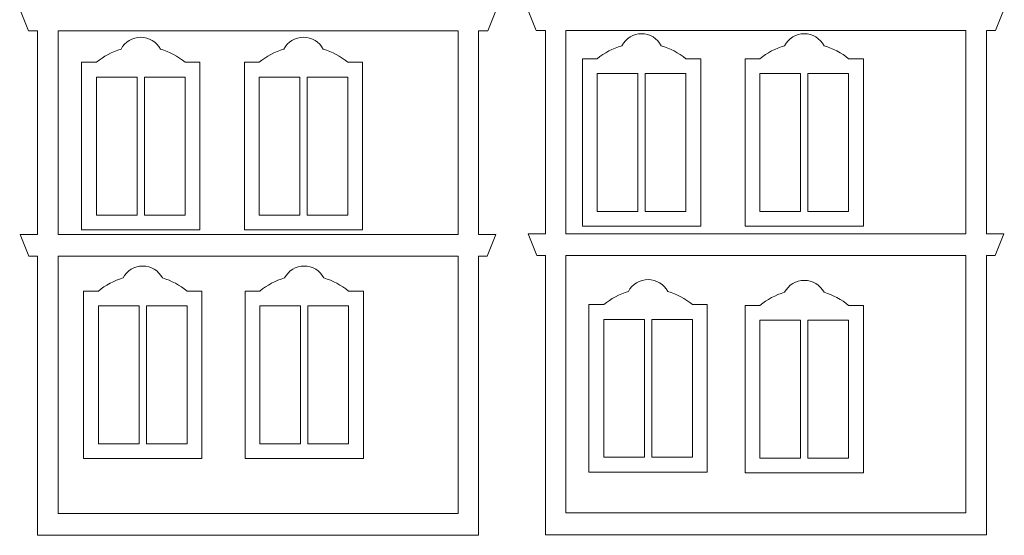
# Model space of a CAD drawing. Header units: millimetres. Extents: x -996 to 853, y -929 to 599.
# Tile 22 of 30: x 418 to 617, y -52 to 52. Entities that reach past the tile are written whole.
import ezdxf

# ---------------------------------------------------------------- set-up
doc = ezdxf.new("R2010")
doc.units = ezdxf.units.MM
doc.header["$MEASUREMENT"] = 0
doc.layers.add('Layer 1', color=7, linetype='Continuous')

msp = doc.modelspace()

# ---------------------------------------------------------------- linework, layer by layer
at = {"layer": 'Layer 1', "lineweight": 9}
for points, knots in [([(462.0239, 153.8196), (461.8339, 153.7696), (461.6339, 153.7096), (461.4339, 153.6596), (461.4339, 153.6596), (460.2639, 153.2796), (459.1539, 152.7696), (458.1139, 152.1296), (458.1139, 152.1296), (456.8939, 151.3796), (455.7739, 150.4496), (454.7739, 149.3796), (454.7739, 149.3796), (453.5639, 148.0896), (452.5339, 146.5796), (451.7439, 144.9196), (451.7439, 144.9196), (451.0539, 143.4696), (450.5439, 141.8996), (450.2439, 140.2496), (450.2439, 140.2496), (450.2439, 140.2496), (440.7339, 140.2596), (440.7339, 140.2596), (440.7339, 140.2596), (440.7339, 140.2596), (441.2039, 139.2596), (441.2039, 139.2596), (441.2039, 139.2596), (441.2039, 139.2596), (443.2639, 134.8696), (443.2639, 134.8696), (443.2639, 134.8696), (443.2639, 134.8696), (443.4539, 134.4596), (443.4539, 134.4596), (443.4539, 134.4596), (443.4539, 134.4596), (444.7039, 134.4596), (444.7039, 134.4596), (444.7039, 134.4596), (444.4539, 123.2096), (442.7339, 114.6996), (439.3939, 108.9496), (439.3939, 108.9496), (436.3539, 103.7096), (431.8639, 100.7896), (425.7939, 100.1596), (425.7939, 100.1596), (426.6139, 100.8596), (427.1339, 101.8896), (427.1339, 103.0496), (427.1339, 103.0496), (427.1339, 105.1296), (425.4439, 106.8196), (423.3639, 106.8196), (423.3639, 106.8196), (421.2839, 106.8196), (419.6039, 105.1296), (419.6039, 103.0496), (419.6039, 103.0496), (419.6039, 101.8196), (420.1939, 100.7296), (421.1039, 100.0396), (421.1039, 100.0396), (421.1039, 100.0396), (418.6239, 100.0396), (418.6239, 100.0396), (418.6239, 100.0396), (418.6239, 100.0396), (420.3939, 95.6596), (420.3939, 95.6596), (420.3939, 95.6596), (420.3939, 95.6596), (421.1939, 95.6596), (421.1939, 95.6596), (421.1939, 95.6596), (421.1939, 95.6596), (421.1939, 54.4196), (421.1939, 54.4196), (421.1939, 54.4196), (421.1939, 54.4196), (417.5539, 54.4196), (417.5539, 54.4196), (417.5539, 54.4196), (417.5539, 54.4196), (419.3239, 50.0196), (419.3239, 50.0196), (419.3239, 50.0196), (419.3239, 50.0196), (421.1939, 50.0196), (421.1939, 50.0196), (421.1939, 50.0196), (421.1939, 50.0196), (421.1939, 8.6896), (421.1939, 8.6896), (421.1939, 8.6896), (421.1939, 8.6896), (417.6639, 8.6896), (417.6639, 8.6896), (417.6639, 8.6896), (417.6639, 8.6896), (419.4339, 4.2896), (419.4339, 4.2896), (419.4339, 4.2896), (419.4339, 4.2896), (421.1939, 4.2896), (421.1939, 4.2896), (421.1939, 4.2896), (421.1939, 4.2896), (421.1939, -52.3404), (421.1939, -52.3404), (421.1939, -52.3404), (421.1939, -52.3404), (510.6539, -52.3404), (510.6539, -52.3404), (510.6539, -52.3404), (510.6539, -52.3404), (510.6539, 4.2896), (510.6539, 4.2896), (510.6539, 4.2896), (510.6539, 4.2896), (512.4239, 4.2896), (512.4239, 4.2896), (512.4239, 4.2896), (512.4239, 4.2896), (514.1839, 8.6896), (514.1839, 8.6896), (514.1839, 8.6896), (514.1839, 8.6896), (510.6539, 8.6896), (510.6539, 8.6896), (510.6539, 8.6896), (510.6539, 8.6896), (510.6539, 50.0196), (510.6539, 50.0196), (510.6539, 50.0196), (510.6539, 50.0196), (512.5239, 50.0196), (512.5239, 50.0196), (512.5239, 50.0196), (512.5239, 50.0196), (514.2939, 54.4196), (514.2939, 54.4196), (514.2939, 54.4196), (514.2939, 54.4196), (510.6539, 54.4196), (510.6539, 54.4196), (510.6539, 54.4196), (510.6539, 54.4196), (510.6539, 95.6596), (510.6539, 95.6596), (510.6539, 95.6596), (510.6539, 95.6596), (511.4639, 95.6596), (511.4639, 95.6596), (511.4639, 95.6596), (511.4639, 95.6596), (513.2339, 100.0396), (513.2339, 100.0396), (513.2339, 100.0396), (513.2339, 100.0396), (510.7539, 100.0396), (510.7539, 100.0396), (510.7539, 100.0396), (511.6639, 100.7296), (512.2539, 101.8196), (512.2539, 103.0496), (512.2539, 103.0496), (512.2539, 105.1296), (510.5739, 106.8196), (508.4939, 106.8196), (508.4939, 106.8196), (506.4039, 106.8196), (504.7239, 105.1296), (504.7239, 103.0496), (504.7239, 103.0496), (504.7239, 101.8896), (505.2439, 100.8596), (506.0639, 100.1596), (506.0639, 100.1596), (499.9939, 100.7896), (495.5039, 103.7096), (492.4639, 108.9496), (492.4639, 108.9496), (489.1239, 114.6996), (487.4039, 123.2096), (487.1539, 134.4596), (487.1539, 134.4596), (487.1539, 134.4596), (488.4039, 134.4596), (488.4039, 134.4596), (488.4039, 134.4596), (488.4039, 134.4596), (488.5939, 134.8696), (488.5939, 134.8696), (488.5939, 134.8696), (488.5939, 134.8696), (490.6539, 139.2596), (490.6539, 139.2596), (490.6539, 139.2596), (490.6539, 139.2596), (491.1239, 140.2596), (491.1239, 140.2596), (491.1239, 140.2596), (491.1239, 140.2596), (490.0139, 140.2596), (490.0139, 140.2596), (490.0139, 140.2596), (490.0139, 140.2596), (485.5139, 140.2596), (485.5139, 140.2596), (485.5139, 140.2596), (485.5139, 140.2596), (481.6139, 140.2496), (481.6139, 140.2496), (481.6139, 140.2496), (481.3139, 141.8996), (480.8039, 143.4696), (480.1139, 144.9196), (480.1139, 144.9196), (479.3239, 146.5796), (478.2939, 148.0896), (477.0839, 149.3796), (477.0839, 149.3796), (476.0839, 150.4496), (474.9639, 151.3796), (473.7439, 152.1296), (473.7439, 152.1296), (472.7039, 152.7696), (471.5939, 153.2796), (470.4239, 153.6596), (470.4239, 153.6596), (470.2239, 153.7096), (470.0239, 153.7696), (469.8239, 153.8196), (469.8239, 153.8196), (469.8439, 155.2196), (469.1039, 156.5196), (467.8939, 157.2296), (467.8939, 157.2296), (466.6739, 157.9296), (465.1839, 157.9296), (463.9639, 157.2296), (463.9639, 157.2296), (462.7539, 156.5196), (462.0139, 155.2196), (462.0239, 153.8196), (462.0239, 153.8196), (462.0239, 153.8196), (462.0239, 153.8196), (462.0239, 153.8196)], [0, 0, 0, 0, 0.015625, 0.015625, 0.015625, 0.015625, 0.03125, 0.03125, 0.03125, 0.03125, 0.046875, 0.046875, 0.046875, 0.046875, 0.0625, 0.0625, 0.0625, 0.0625, 0.078125, 0.078125, 0.078125, 0.078125, 0.09375, 0.09375, 0.09375, 0.09375, 0.109375, 0.109375, 0.109375, 0.109375, 0.125, 0.125, 0.125, 0.125, 0.140625, 0.140625, 0.140625, 0.140625, 0.15625, 0.15625, 0.15625, 0.15625, 0.171875, 0.171875, 0.171875, 0.171875, 0.1875, 0.1875, 0.1875, 0.1875, 0.203125, 0.203125, 0.203125, 0.203125, 0.21875, 0.21875, 0.21875, 0.21875, 0.234375, 0.234375, 0.234375, 0.234375, 0.25, 0.25, 0.25, 0.25, 0.265625, 0.265625, 0.265625, 0.265625, 0.28125, 0.28125, 0.28125, 0.28125, 0.296875, 0.296875, 0.296875, 0.296875, 0.3125, 0.3125, 0.3125, 0.3125, 0.328125, 0.328125, 0.328125, 0.328125, 0.34375, 0.34375, 0.34375, 0.34375, 0.359375, 0.359375, 0.359375, 0.359375, 0.375, 0.375, 0.375, 0.375, 0.390625, 0.390625, 0.390625, 0.390625, 0.40625, 0.40625, 0.40625, 0.40625, 0.421875, 0.421875, 0.421875, 0.421875, 0.4375, 0.4375, 0.4375, 0.4375, 0.453125, 0.453125, 0.453125, 0.453125, 0.46875, 0.46875, 0.46875, 0.46875, 0.484375, 0.484375, 0.484375, 0.484375, 0.5, 0.5, 0.5, 0.5, 0.515625, 0.515625, 0.515625, 0.515625, 0.53125, 0.53125, 0.53125, 0.53125, 0.546875, 0.546875, 0.546875, 0.546875, 0.5625, 0.5625, 0.5625, 0.5625, 0.578125, 0.578125, 0.578125, 0.578125, 0.59375, 0.59375, 0.59375, 0.59375, 0.609375, 0.609375, 0.609375, 0.609375, 0.625, 0.625, 0.625, 0.625, 0.640625, 0.640625, 0.640625, 0.640625, 0.65625, 0.65625, 0.65625, 0.65625, 0.671875, 0.671875, 0.671875, 0.671875, 0.6875, 0.6875, 0.6875, 0.6875, 0.703125, 0.703125, 0.703125, 0.703125, 0.71875, 0.71875, 0.71875, 0.71875, 0.734375, 0.734375, 0.734375, 0.734375, 0.75, 0.75, 0.75, 0.75, 0.765625, 0.765625, 0.765625, 0.765625, 0.78125, 0.78125, 0.78125, 0.78125, 0.796875, 0.796875, 0.796875, 0.796875, 0.8125, 0.8125, 0.8125, 0.8125, 0.828125, 0.828125, 0.828125, 0.828125, 0.84375, 0.84375, 0.84375, 0.84375, 0.859375, 0.859375, 0.859375, 0.859375, 0.875, 0.875, 0.875, 0.875, 0.890625, 0.890625, 0.890625, 0.890625, 0.90625, 0.90625, 0.90625, 0.90625, 0.921875, 0.921875, 0.921875, 0.921875, 0.9375, 0.9375, 0.9375, 0.9375, 0.953125, 0.953125, 0.953125, 0.953125, 0.96875, 0.96875, 0.96875, 0.96875, 1, 1, 1, 1]), ([(565.0439, 153.9496), (564.8439, 153.8996), (564.6439, 153.8396), (564.4439, 153.7896), (564.4439, 153.7896), (563.2739, 153.4096), (562.1639, 152.8996), (561.1239, 152.2596), (561.1239, 152.2596), (559.9039, 151.4996), (558.7839, 150.5796), (557.7839, 149.5096), (557.7839, 149.5096), (556.5739, 148.2096), (555.5439, 146.7096), (554.7539, 145.0396), (554.7539, 145.0396), (554.0639, 143.5996), (553.5539, 142.0296), (553.2539, 140.3796), (553.2539, 140.3796), (553.2539, 140.3796), (543.7439, 140.3796), (543.7439, 140.3796), (543.7439, 140.3796), (543.7439, 140.3796), (544.2139, 139.3796), (544.2139, 139.3796), (544.2139, 139.3796), (544.2139, 139.3796), (546.2739, 134.9996), (546.2739, 134.9996), (546.2739, 134.9996), (546.2739, 134.9996), (546.4639, 134.5896), (546.4639, 134.5896), (546.4639, 134.5896), (546.4639, 134.5896), (547.7139, 134.5896), (547.7139, 134.5896), (547.7139, 134.5896), (547.4639, 123.3296), (545.7439, 114.8296), (542.4039, 109.0796), (542.4039, 109.0796), (539.3639, 103.8396), (534.8739, 100.9096), (528.8039, 100.2896), (528.8039, 100.2896), (529.6239, 100.9796), (530.1439, 102.0196), (530.1439, 103.1796), (530.1439, 103.1796), (530.1439, 105.2596), (528.4639, 106.9496), (526.3739, 106.9496), (526.3739, 106.9496), (524.2939, 106.9496), (522.6139, 105.2596), (522.6139, 103.1796), (522.6139, 103.1796), (522.6139, 101.9496), (523.2039, 100.8596), (524.1139, 100.1696), (524.1139, 100.1696), (524.1139, 100.1696), (521.6339, 100.1696), (521.6339, 100.1696), (521.6339, 100.1696), (521.6339, 100.1696), (523.4039, 95.7796), (523.4039, 95.7796), (523.4039, 95.7796), (523.4039, 95.7796), (524.2139, 95.7796), (524.2139, 95.7796), (524.2139, 95.7796), (524.2139, 95.7796), (524.2139, 54.5396), (524.2139, 54.5396), (524.2139, 54.5396), (524.2139, 54.5396), (520.5739, 54.5396), (520.5739, 54.5396), (520.5739, 54.5396), (520.5739, 54.5396), (522.3439, 50.1496), (522.3439, 50.1496), (522.3439, 50.1496), (522.3439, 50.1496), (524.2139, 50.1496), (524.2139, 50.1496), (524.2139, 50.1496), (524.2139, 50.1496), (524.2139, 8.8196), (524.2139, 8.8196), (524.2139, 8.8196), (524.2139, 8.8196), (520.6839, 8.8196), (520.6839, 8.8196), (520.6839, 8.8196), (520.6839, 8.8196), (522.4439, 4.4196), (522.4439, 4.4196), (522.4439, 4.4196), (522.4439, 4.4196), (524.2139, 4.4196), (524.2139, 4.4196), (524.2139, 4.4196), (524.2139, 4.4196), (524.2139, -52.2104), (524.2139, -52.2104), (524.2139, -52.2104), (524.2139, -52.2104), (613.6739, -52.2104), (613.6739, -52.2104), (613.6739, -52.2104), (613.6739, -52.2104), (613.6739, 4.4196), (613.6739, 4.4196), (613.6739, 4.4196), (613.6739, 4.4196), (615.4339, 4.4196), (615.4339, 4.4196), (615.4339, 4.4196), (615.4339, 4.4196), (617.2039, 8.8196), (617.2039, 8.8196), (617.2039, 8.8196), (617.2039, 8.8196), (613.6739, 8.8196), (613.6739, 8.8196), (613.6739, 8.8196), (613.6739, 8.8196), (613.6739, 50.1496), (613.6739, 50.1496), (613.6739, 50.1496), (613.6739, 50.1496), (615.5439, 50.1496), (615.5439, 50.1496), (615.5439, 50.1496), (615.5439, 50.1496), (617.3139, 54.5396), (617.3139, 54.5396), (617.3139, 54.5396), (617.3139, 54.5396), (613.6739, 54.5396), (613.6739, 54.5396), (613.6739, 54.5396), (613.6739, 54.5396), (613.6739, 95.7796), (613.6739, 95.7796), (613.6739, 95.7796), (613.6739, 95.7796), (614.4739, 95.7796), (614.4739, 95.7796), (614.4739, 95.7796), (614.4739, 95.7796), (616.2439, 100.1696), (616.2439, 100.1696), (616.2439, 100.1696), (616.2439, 100.1696), (613.7639, 100.1696), (613.7639, 100.1696), (613.7639, 100.1696), (614.6739, 100.8596), (615.2639, 101.9496), (615.2639, 103.1796), (615.2639, 103.1796), (615.2639, 105.2596), (613.5839, 106.9496), (611.5039, 106.9496), (611.5039, 106.9496), (609.4239, 106.9496), (607.7339, 105.2596), (607.7339, 103.1796), (607.7339, 103.1796), (607.7339, 102.0196), (608.2539, 100.9796), (609.0739, 100.2896), (609.0739, 100.2896), (603.0039, 100.9096), (598.5139, 103.8396), (595.4739, 109.0796), (595.4739, 109.0796), (592.1339, 114.8296), (590.4139, 123.3296), (590.1639, 134.5896), (590.1639, 134.5896), (590.1639, 134.5896), (591.4139, 134.5896), (591.4139, 134.5896), (591.4139, 134.5896), (591.4139, 134.5896), (591.6039, 134.9996), (591.6039, 134.9996), (591.6039, 134.9996), (591.6039, 134.9996), (593.6639, 139.3796), (593.6639, 139.3796), (593.6639, 139.3796), (593.6639, 139.3796), (594.1339, 140.3796), (594.1339, 140.3796), (594.1339, 140.3796), (594.1339, 140.3796), (593.0239, 140.3796), (593.0239, 140.3796), (593.0239, 140.3796), (593.0239, 140.3796), (588.5239, 140.3796), (588.5239, 140.3796), (588.5239, 140.3796), (588.5239, 140.3796), (584.6239, 140.3796), (584.6239, 140.3796), (584.6239, 140.3796), (584.3239, 142.0296), (583.8139, 143.5996), (583.1239, 145.0396), (583.1239, 145.0396), (582.3339, 146.7096), (581.3039, 148.2096), (580.0939, 149.5096), (580.0939, 149.5096), (579.0939, 150.5796), (577.9739, 151.4996), (576.7539, 152.2596), (576.7539, 152.2596), (575.7139, 152.8996), (574.6039, 153.4096), (573.4339, 153.7896), (573.4339, 153.7896), (573.2339, 153.8396), (573.0339, 153.8996), (572.8439, 153.9496), (572.8439, 153.9496), (572.8539, 155.3496), (572.1139, 156.6496), (570.9039, 157.3596), (570.9039, 157.3596), (569.6839, 158.0596), (568.1939, 158.0596), (566.9739, 157.3596), (566.9739, 157.3596), (565.7639, 156.6496), (565.0239, 155.3496), (565.0439, 153.9496), (565.0439, 153.9496), (565.0439, 153.9496), (565.0439, 153.9496), (565.0439, 153.9496)], [0, 0, 0, 0, 0.015625, 0.015625, 0.015625, 0.015625, 0.03125, 0.03125, 0.03125, 0.03125, 0.046875, 0.046875, 0.046875, 0.046875, 0.0625, 0.0625, 0.0625, 0.0625, 0.078125, 0.078125, 0.078125, 0.078125, 0.09375, 0.09375, 0.09375, 0.09375, 0.109375, 0.109375, 0.109375, 0.109375, 0.125, 0.125, 0.125, 0.125, 0.140625, 0.140625, 0.140625, 0.140625, 0.15625, 0.15625, 0.15625, 0.15625, 0.171875, 0.171875, 0.171875, 0.171875, 0.1875, 0.1875, 0.1875, 0.1875, 0.203125, 0.203125, 0.203125, 0.203125, 0.21875, 0.21875, 0.21875, 0.21875, 0.234375, 0.234375, 0.234375, 0.234375, 0.25, 0.25, 0.25, 0.25, 0.265625, 0.265625, 0.265625, 0.265625, 0.28125, 0.28125, 0.28125, 0.28125, 0.296875, 0.296875, 0.296875, 0.296875, 0.3125, 0.3125, 0.3125, 0.3125, 0.328125, 0.328125, 0.328125, 0.328125, 0.34375, 0.34375, 0.34375, 0.34375, 0.359375, 0.359375, 0.359375, 0.359375, 0.375, 0.375, 0.375, 0.375, 0.390625, 0.390625, 0.390625, 0.390625, 0.40625, 0.40625, 0.40625, 0.40625, 0.421875, 0.421875, 0.421875, 0.421875, 0.4375, 0.4375, 0.4375, 0.4375, 0.453125, 0.453125, 0.453125, 0.453125, 0.46875, 0.46875, 0.46875, 0.46875, 0.484375, 0.484375, 0.484375, 0.484375, 0.5, 0.5, 0.5, 0.5, 0.515625, 0.515625, 0.515625, 0.515625, 0.53125, 0.53125, 0.53125, 0.53125, 0.546875, 0.546875, 0.546875, 0.546875, 0.5625, 0.5625, 0.5625, 0.5625, 0.578125, 0.578125, 0.578125, 0.578125, 0.59375, 0.59375, 0.59375, 0.59375, 0.609375, 0.609375, 0.609375, 0.609375, 0.625, 0.625, 0.625, 0.625, 0.640625, 0.640625, 0.640625, 0.640625, 0.65625, 0.65625, 0.65625, 0.65625, 0.671875, 0.671875, 0.671875, 0.671875, 0.6875, 0.6875, 0.6875, 0.6875, 0.703125, 0.703125, 0.703125, 0.703125, 0.71875, 0.71875, 0.71875, 0.71875, 0.734375, 0.734375, 0.734375, 0.734375, 0.75, 0.75, 0.75, 0.75, 0.765625, 0.765625, 0.765625, 0.765625, 0.78125, 0.78125, 0.78125, 0.78125, 0.796875, 0.796875, 0.796875, 0.796875, 0.8125, 0.8125, 0.8125, 0.8125, 0.828125, 0.828125, 0.828125, 0.828125, 0.84375, 0.84375, 0.84375, 0.84375, 0.859375, 0.859375, 0.859375, 0.859375, 0.875, 0.875, 0.875, 0.875, 0.890625, 0.890625, 0.890625, 0.890625, 0.90625, 0.90625, 0.90625, 0.90625, 0.921875, 0.921875, 0.921875, 0.921875, 0.9375, 0.9375, 0.9375, 0.9375, 0.953125, 0.953125, 0.953125, 0.953125, 0.96875, 0.96875, 0.96875, 0.96875, 1, 1, 1, 1]), ([(506.5039, 8.6896), (506.5039, 8.6896), (425.3539, 8.6896), (425.3539, 8.6896), (425.3539, 8.6896), (425.3539, 8.6896), (425.3539, 50.0196), (425.3539, 50.0196), (425.3539, 50.0196), (425.3539, 50.0196), (506.5039, 50.0196), (506.5039, 50.0196), (506.5039, 50.0196), (506.5039, 50.0196), (506.5039, 8.6896), (506.5039, 8.6896)], [0, 0, 0, 0, 0.2, 0.2, 0.2, 0.2, 0.4, 0.4, 0.4, 0.4, 0.6, 0.6, 0.6, 0.6, 1, 1, 1, 1]), ([(609.5139, 8.8196), (609.5139, 8.8196), (528.3639, 8.8196), (528.3639, 8.8196), (528.3639, 8.8196), (528.3639, 8.8196), (528.3639, 50.1396), (528.3639, 50.1396), (528.3639, 50.1396), (528.3639, 50.1396), (609.5139, 50.1396), (609.5139, 50.1396), (609.5139, 50.1396), (609.5139, 50.1396), (609.5139, 8.8196), (609.5139, 8.8196)], [0, 0, 0, 0, 0.2, 0.2, 0.2, 0.2, 0.4, 0.4, 0.4, 0.4, 0.6, 0.6, 0.6, 0.6, 1, 1, 1, 1]), ([(446.1139, 46.3296), (445.3339, 47.8196), (443.7939, 48.7496), (442.1139, 48.7496), (442.1139, 48.7496), (440.4339, 48.7496), (438.8939, 47.8196), (438.1139, 46.3296), (438.1139, 46.3296), (436.2839, 45.7896), (434.5839, 44.8896), (433.1139, 43.6696), (433.1139, 43.6696), (433.1139, 43.6696), (430.1139, 43.6696), (430.1139, 43.6696), (430.1139, 43.6696), (430.1139, 43.6696), (430.1139, 9.6696), (430.1139, 9.6696), (430.1139, 9.6696), (430.1139, 9.6696), (454.1139, 9.6696), (454.1139, 9.6696), (454.1139, 9.6696), (454.1139, 9.6696), (454.1139, 43.6696), (454.1139, 43.6696), (454.1139, 43.6696), (454.1139, 43.6696), (451.1139, 43.6696), (451.1139, 43.6696), (451.1139, 43.6696), (449.6439, 44.8896), (447.9439, 45.7896), (446.1139, 46.3296)], [0, 0, 0, 0, 0.1, 0.1, 0.1, 0.1, 0.2, 0.2, 0.2, 0.2, 0.3, 0.3, 0.3, 0.3, 0.4, 0.4, 0.4, 0.4, 0.5, 0.5, 0.5, 0.5, 0.6, 0.6, 0.6, 0.6, 0.7, 0.7, 0.7, 0.7, 0.8, 0.8, 0.8, 0.8, 1, 1, 1, 1]), ([(479.1339, 46.3296), (478.3539, 47.8196), (476.8139, 48.7496), (475.1339, 48.7496), (475.1339, 48.7496), (473.4539, 48.7496), (471.9139, 47.8196), (471.1339, 46.3296), (471.1339, 46.3296), (469.3039, 45.7896), (467.6039, 44.8896), (466.1339, 43.6696), (466.1339, 43.6696), (466.1339, 43.6696), (463.1339, 43.6696), (463.1339, 43.6696), (463.1339, 43.6696), (463.1339, 43.6696), (463.1339, 9.6696), (463.1339, 9.6696), (463.1339, 9.6696), (463.1339, 9.6696), (487.1339, 9.6696), (487.1339, 9.6696), (487.1339, 9.6696), (487.1339, 9.6696), (487.1339, 43.6696), (487.1339, 43.6696), (487.1339, 43.6696), (487.1339, 43.6696), (484.1339, 43.6696), (484.1339, 43.6696), (484.1339, 43.6696), (482.6639, 44.8896), (480.9639, 45.7896), (479.1339, 46.3296)], [0, 0, 0, 0, 0.1, 0.1, 0.1, 0.1, 0.2, 0.2, 0.2, 0.2, 0.3, 0.3, 0.3, 0.3, 0.4, 0.4, 0.4, 0.4, 0.5, 0.5, 0.5, 0.5, 0.6, 0.6, 0.6, 0.6, 0.7, 0.7, 0.7, 0.7, 0.8, 0.8, 0.8, 0.8, 1, 1, 1, 1]), ([(547.7139, 47.0396), (546.9339, 48.5196), (545.3939, 49.4596), (543.7139, 49.4596), (543.7139, 49.4596), (542.0339, 49.4596), (540.4939, 48.5196), (539.7139, 47.0396), (539.7139, 47.0396), (537.8839, 46.4996), (536.1839, 45.5896), (534.7139, 44.3796), (534.7139, 44.3796), (534.7139, 44.3796), (531.7139, 44.3796), (531.7139, 44.3796), (531.7139, 44.3796), (531.7139, 44.3796), (531.7139, 10.3796), (531.7139, 10.3796), (531.7139, 10.3796), (531.7139, 10.3796), (555.7139, 10.3796), (555.7139, 10.3796), (555.7139, 10.3796), (555.7139, 10.3796), (555.7139, 44.3796), (555.7139, 44.3796), (555.7139, 44.3796), (555.7139, 44.3796), (552.7139, 44.3796), (552.7139, 44.3796), (552.7139, 44.3796), (551.2439, 45.5896), (549.5439, 46.4996), (547.7139, 47.0396)], [0, 0, 0, 0, 0.1, 0.1, 0.1, 0.1, 0.2, 0.2, 0.2, 0.2, 0.3, 0.3, 0.3, 0.3, 0.4, 0.4, 0.4, 0.4, 0.5, 0.5, 0.5, 0.5, 0.6, 0.6, 0.6, 0.6, 0.7, 0.7, 0.7, 0.7, 0.8, 0.8, 0.8, 0.8, 1, 1, 1, 1]), ([(580.7339, 47.0396), (579.9539, 48.5196), (578.4139, 49.4596), (576.7339, 49.4596), (576.7339, 49.4596), (575.0539, 49.4596), (573.5139, 48.5196), (572.7339, 47.0396), (572.7339, 47.0396), (570.9039, 46.4996), (569.2039, 45.5896), (567.7339, 44.3796), (567.7339, 44.3796), (567.7339, 44.3796), (564.7339, 44.3796), (564.7339, 44.3796), (564.7339, 44.3796), (564.7339, 44.3796), (564.7339, 10.3796), (564.7339, 10.3796), (564.7339, 10.3796), (564.7339, 10.3796), (588.7339, 10.3796), (588.7339, 10.3796), (588.7339, 10.3796), (588.7339, 10.3796), (588.7339, 44.3796), (588.7339, 44.3796), (588.7339, 44.3796), (588.7339, 44.3796), (585.7339, 44.3796), (585.7339, 44.3796), (585.7339, 44.3796), (584.2639, 45.5896), (582.5639, 46.4996), (580.7339, 47.0396)], [0, 0, 0, 0, 0.1, 0.1, 0.1, 0.1, 0.2, 0.2, 0.2, 0.2, 0.3, 0.3, 0.3, 0.3, 0.4, 0.4, 0.4, 0.4, 0.5, 0.5, 0.5, 0.5, 0.6, 0.6, 0.6, 0.6, 0.7, 0.7, 0.7, 0.7, 0.8, 0.8, 0.8, 0.8, 1, 1, 1, 1]), ([(433.1139, 40.6696), (433.1139, 40.6696), (433.1139, 12.6696), (433.1139, 12.6696), (433.1139, 12.6696), (433.1139, 12.6696), (441.3639, 12.6696), (441.3639, 12.6696), (441.3639, 12.6696), (441.3639, 12.6696), (441.3639, 40.6696), (441.3639, 40.6696), (441.3639, 40.6696), (441.3639, 40.6696), (433.1139, 40.6696), (433.1139, 40.6696)], [0, 0, 0, 0, 0.2, 0.2, 0.2, 0.2, 0.4, 0.4, 0.4, 0.4, 0.6, 0.6, 0.6, 0.6, 1, 1, 1, 1]), ([(442.8639, 40.6696), (442.8639, 40.6696), (442.8639, 12.6696), (442.8639, 12.6696), (442.8639, 12.6696), (442.8639, 12.6696), (451.1139, 12.6696), (451.1139, 12.6696), (451.1139, 12.6696), (451.1139, 12.6696), (451.1139, 40.6696), (451.1139, 40.6696), (451.1139, 40.6696), (451.1139, 40.6696), (442.8639, 40.6696), (442.8639, 40.6696)], [0, 0, 0, 0, 0.2, 0.2, 0.2, 0.2, 0.4, 0.4, 0.4, 0.4, 0.6, 0.6, 0.6, 0.6, 1, 1, 1, 1]), ([(466.1339, 40.6696), (466.1339, 40.6696), (466.1339, 12.6696), (466.1339, 12.6696), (466.1339, 12.6696), (466.1339, 12.6696), (474.3839, 12.6696), (474.3839, 12.6696), (474.3839, 12.6696), (474.3839, 12.6696), (474.3839, 40.6696), (474.3839, 40.6696), (474.3839, 40.6696), (474.3839, 40.6696), (466.1339, 40.6696), (466.1339, 40.6696)], [0, 0, 0, 0, 0.2, 0.2, 0.2, 0.2, 0.4, 0.4, 0.4, 0.4, 0.6, 0.6, 0.6, 0.6, 1, 1, 1, 1]), ([(475.8839, 40.6696), (475.8839, 40.6696), (475.8839, 12.6696), (475.8839, 12.6696), (475.8839, 12.6696), (475.8839, 12.6696), (484.1339, 12.6696), (484.1339, 12.6696), (484.1339, 12.6696), (484.1339, 12.6696), (484.1339, 40.6696), (484.1339, 40.6696), (484.1339, 40.6696), (484.1339, 40.6696), (475.8839, 40.6696), (475.8839, 40.6696)], [0, 0, 0, 0, 0.2, 0.2, 0.2, 0.2, 0.4, 0.4, 0.4, 0.4, 0.6, 0.6, 0.6, 0.6, 1, 1, 1, 1]), ([(534.7139, 41.3796), (534.7139, 41.3796), (534.7139, 13.3796), (534.7139, 13.3796), (534.7139, 13.3796), (534.7139, 13.3796), (542.9639, 13.3796), (542.9639, 13.3796), (542.9639, 13.3796), (542.9639, 13.3796), (542.9639, 41.3796), (542.9639, 41.3796), (542.9639, 41.3796), (542.9639, 41.3796), (534.7139, 41.3796), (534.7139, 41.3796)], [0, 0, 0, 0, 0.2, 0.2, 0.2, 0.2, 0.4, 0.4, 0.4, 0.4, 0.6, 0.6, 0.6, 0.6, 1, 1, 1, 1]), ([(544.4639, 41.3796), (544.4639, 41.3796), (544.4639, 13.3796), (544.4639, 13.3796), (544.4639, 13.3796), (544.4639, 13.3796), (552.7139, 13.3796), (552.7139, 13.3796), (552.7139, 13.3796), (552.7139, 13.3796), (552.7139, 41.3796), (552.7139, 41.3796), (552.7139, 41.3796), (552.7139, 41.3796), (544.4639, 41.3796), (544.4639, 41.3796)], [0, 0, 0, 0, 0.2, 0.2, 0.2, 0.2, 0.4, 0.4, 0.4, 0.4, 0.6, 0.6, 0.6, 0.6, 1, 1, 1, 1]), ([(567.7339, 41.3796), (567.7339, 41.3796), (567.7339, 13.3796), (567.7339, 13.3796), (567.7339, 13.3796), (567.7339, 13.3796), (575.9839, 13.3796), (575.9839, 13.3796), (575.9839, 13.3796), (575.9839, 13.3796), (575.9839, 41.3796), (575.9839, 41.3796), (575.9839, 41.3796), (575.9839, 41.3796), (567.7339, 41.3796), (567.7339, 41.3796)], [0, 0, 0, 0, 0.2, 0.2, 0.2, 0.2, 0.4, 0.4, 0.4, 0.4, 0.6, 0.6, 0.6, 0.6, 1, 1, 1, 1]), ([(577.4839, 41.3796), (577.4839, 41.3796), (577.4839, 13.3796), (577.4839, 13.3796), (577.4839, 13.3796), (577.4839, 13.3796), (585.7339, 13.3796), (585.7339, 13.3796), (585.7339, 13.3796), (585.7339, 13.3796), (585.7339, 41.3796), (585.7339, 41.3796), (585.7339, 41.3796), (585.7339, 41.3796), (577.4839, 41.3796), (577.4839, 41.3796)], [0, 0, 0, 0, 0.2, 0.2, 0.2, 0.2, 0.4, 0.4, 0.4, 0.4, 0.6, 0.6, 0.6, 0.6, 1, 1, 1, 1]), ([(506.5039, -47.9404), (506.5039, -47.9404), (425.3539, -47.9404), (425.3539, -47.9404), (425.3539, -47.9404), (425.3539, -47.9404), (425.3539, 4.2896), (425.3539, 4.2896), (425.3539, 4.2896), (425.3539, 4.2896), (506.5039, 4.2896), (506.5039, 4.2896), (506.5039, 4.2896), (506.5039, 4.2896), (506.5039, -47.9404), (506.5039, -47.9404)], [0, 0, 0, 0, 0.2, 0.2, 0.2, 0.2, 0.4, 0.4, 0.4, 0.4, 0.6, 0.6, 0.6, 0.6, 1, 1, 1, 1]), ([(609.5139, -47.8104), (609.5139, -47.8104), (528.3639, -47.8104), (528.3639, -47.8104), (528.3639, -47.8104), (528.3639, -47.8104), (528.3639, 4.4196), (528.3639, 4.4196), (528.3639, 4.4196), (528.3639, 4.4196), (609.5139, 4.4196), (609.5139, 4.4196), (609.5139, 4.4196), (609.5139, 4.4196), (609.5139, -47.8104), (609.5139, -47.8104)], [0, 0, 0, 0, 0.2, 0.2, 0.2, 0.2, 0.4, 0.4, 0.4, 0.4, 0.6, 0.6, 0.6, 0.6, 1, 1, 1, 1]), ([(446.5139, -0.1104), (445.7339, 1.3796), (444.1939, 2.3096), (442.5139, 2.3096), (442.5139, 2.3096), (440.8339, 2.3096), (439.2939, 1.3796), (438.5139, -0.1104), (438.5139, -0.1104), (436.6839, -0.6504), (434.9839, -1.5604), (433.5139, -2.7704), (433.5139, -2.7704), (433.5139, -2.7704), (430.5139, -2.7704), (430.5139, -2.7704), (430.5139, -2.7704), (430.5139, -2.7704), (430.5139, -36.7704), (430.5139, -36.7704), (430.5139, -36.7704), (430.5139, -36.7704), (454.5139, -36.7704), (454.5139, -36.7704), (454.5139, -36.7704), (454.5139, -36.7704), (454.5139, -2.7704), (454.5139, -2.7704), (454.5139, -2.7704), (454.5139, -2.7704), (451.5139, -2.7704), (451.5139, -2.7704), (451.5139, -2.7704), (450.0439, -1.5604), (448.3439, -0.6504), (446.5139, -0.1104)], [0, 0, 0, 0, 0.1, 0.1, 0.1, 0.1, 0.2, 0.2, 0.2, 0.2, 0.3, 0.3, 0.3, 0.3, 0.4, 0.4, 0.4, 0.4, 0.5, 0.5, 0.5, 0.5, 0.6, 0.6, 0.6, 0.6, 0.7, 0.7, 0.7, 0.7, 0.8, 0.8, 0.8, 0.8, 1, 1, 1, 1]), ([(479.2739, -0.1104), (478.4939, 1.3796), (476.9539, 2.3096), (475.2739, 2.3096), (475.2739, 2.3096), (473.5939, 2.3096), (472.0539, 1.3796), (471.2839, -0.1104), (471.2839, -0.1104), (469.4539, -0.6504), (467.7439, -1.5604), (466.2739, -2.7704), (466.2739, -2.7704), (466.2739, -2.7704), (463.2739, -2.7704), (463.2739, -2.7704), (463.2739, -2.7704), (463.2739, -2.7704), (463.2739, -36.7704), (463.2739, -36.7704), (463.2739, -36.7704), (463.2739, -36.7704), (487.2739, -36.7704), (487.2739, -36.7704), (487.2739, -36.7704), (487.2739, -36.7704), (487.2739, -2.7704), (487.2739, -2.7704), (487.2739, -2.7704), (487.2739, -2.7704), (484.2739, -2.7704), (484.2739, -2.7704), (484.2739, -2.7704), (482.8039, -1.5604), (481.1039, -0.6504), (479.2739, -0.1104)], [0, 0, 0, 0, 0.1, 0.1, 0.1, 0.1, 0.2, 0.2, 0.2, 0.2, 0.3, 0.3, 0.3, 0.3, 0.4, 0.4, 0.4, 0.4, 0.5, 0.5, 0.5, 0.5, 0.6, 0.6, 0.6, 0.6, 0.7, 0.7, 0.7, 0.7, 0.8, 0.8, 0.8, 0.8, 1, 1, 1, 1]), ([(549.0339, -2.8404), (548.2539, -1.3604), (546.7139, -0.4304), (545.0439, -0.4304), (545.0439, -0.4304), (543.3639, -0.4304), (541.8239, -1.3604), (541.0439, -2.8404), (541.0439, -2.8404), (539.2139, -3.3804), (537.5139, -4.2904), (536.0439, -5.5104), (536.0439, -5.5104), (536.0439, -5.5104), (533.0439, -5.5104), (533.0439, -5.5104), (533.0439, -5.5104), (533.0439, -5.5104), (533.0439, -39.5104), (533.0439, -39.5104), (533.0439, -39.5104), (533.0439, -39.5104), (557.0439, -39.5104), (557.0439, -39.5104), (557.0439, -39.5104), (557.0439, -39.5104), (557.0439, -5.5104), (557.0439, -5.5104), (557.0439, -5.5104), (557.0439, -5.5104), (554.0439, -5.5104), (554.0439, -5.5104), (554.0439, -5.5104), (552.5739, -4.2904), (550.8639, -3.3804), (549.0339, -2.8404)], [0, 0, 0, 0, 0.1, 0.1, 0.1, 0.1, 0.2, 0.2, 0.2, 0.2, 0.3, 0.3, 0.3, 0.3, 0.4, 0.4, 0.4, 0.4, 0.5, 0.5, 0.5, 0.5, 0.6, 0.6, 0.6, 0.6, 0.7, 0.7, 0.7, 0.7, 0.8, 0.8, 0.8, 0.8, 1, 1, 1, 1]), ([(580.7339, -3.0204), (579.9539, -1.5304), (578.4139, -0.6004), (576.7339, -0.6004), (576.7339, -0.6004), (575.0539, -0.6004), (573.5139, -1.5304), (572.7339, -3.0204), (572.7339, -3.0204), (570.9039, -3.5604), (569.2039, -4.4704), (567.7339, -5.6804), (567.7339, -5.6804), (567.7339, -5.6804), (564.7339, -5.6804), (564.7339, -5.6804), (564.7339, -5.6804), (564.7339, -5.6804), (564.7339, -39.6804), (564.7339, -39.6804), (564.7339, -39.6804), (564.7339, -39.6804), (588.7339, -39.6804), (588.7339, -39.6804), (588.7339, -39.6804), (588.7339, -39.6804), (588.7339, -5.6804), (588.7339, -5.6804), (588.7339, -5.6804), (588.7339, -5.6804), (585.7339, -5.6804), (585.7339, -5.6804), (585.7339, -5.6804), (584.2639, -4.4704), (582.5639, -3.5604), (580.7339, -3.0204)], [0, 0, 0, 0, 0.1, 0.1, 0.1, 0.1, 0.2, 0.2, 0.2, 0.2, 0.3, 0.3, 0.3, 0.3, 0.4, 0.4, 0.4, 0.4, 0.5, 0.5, 0.5, 0.5, 0.6, 0.6, 0.6, 0.6, 0.7, 0.7, 0.7, 0.7, 0.8, 0.8, 0.8, 0.8, 1, 1, 1, 1]), ([(433.5139, -5.7704), (433.5139, -5.7704), (433.5139, -33.7704), (433.5139, -33.7704), (433.5139, -33.7704), (433.5139, -33.7704), (441.7639, -33.7704), (441.7639, -33.7704), (441.7639, -33.7704), (441.7639, -33.7704), (441.7639, -5.7704), (441.7639, -5.7704), (441.7639, -5.7704), (441.7639, -5.7704), (433.5139, -5.7704), (433.5139, -5.7704)], [0, 0, 0, 0, 0.2, 0.2, 0.2, 0.2, 0.4, 0.4, 0.4, 0.4, 0.6, 0.6, 0.6, 0.6, 1, 1, 1, 1]), ([(443.2639, -5.7704), (443.2639, -5.7704), (443.2639, -33.7704), (443.2639, -33.7704), (443.2639, -33.7704), (443.2639, -33.7704), (451.5139, -33.7704), (451.5139, -33.7704), (451.5139, -33.7704), (451.5139, -33.7704), (451.5139, -5.7704), (451.5139, -5.7704), (451.5139, -5.7704), (451.5139, -5.7704), (443.2639, -5.7704), (443.2639, -5.7704)], [0, 0, 0, 0, 0.2, 0.2, 0.2, 0.2, 0.4, 0.4, 0.4, 0.4, 0.6, 0.6, 0.6, 0.6, 1, 1, 1, 1]), ([(466.2739, -5.7704), (466.2739, -5.7704), (466.2739, -33.7704), (466.2739, -33.7704), (466.2739, -33.7704), (466.2739, -33.7704), (474.5239, -33.7704), (474.5239, -33.7704), (474.5239, -33.7704), (474.5239, -33.7704), (474.5239, -5.7704), (474.5239, -5.7704), (474.5239, -5.7704), (474.5239, -5.7704), (466.2739, -5.7704), (466.2739, -5.7704)], [0, 0, 0, 0, 0.2, 0.2, 0.2, 0.2, 0.4, 0.4, 0.4, 0.4, 0.6, 0.6, 0.6, 0.6, 1, 1, 1, 1]), ([(476.0239, -5.7704), (476.0239, -5.7704), (476.0239, -33.7704), (476.0239, -33.7704), (476.0239, -33.7704), (476.0239, -33.7704), (484.2739, -33.7704), (484.2739, -33.7704), (484.2739, -33.7704), (484.2739, -33.7704), (484.2739, -5.7704), (484.2739, -5.7704), (484.2739, -5.7704), (484.2739, -5.7704), (476.0239, -5.7704), (476.0239, -5.7704)], [0, 0, 0, 0, 0.2, 0.2, 0.2, 0.2, 0.4, 0.4, 0.4, 0.4, 0.6, 0.6, 0.6, 0.6, 1, 1, 1, 1]), ([(536.0439, -8.5104), (536.0439, -8.5104), (536.0439, -36.5104), (536.0439, -36.5104), (536.0439, -36.5104), (536.0439, -36.5104), (544.2939, -36.5104), (544.2939, -36.5104), (544.2939, -36.5104), (544.2939, -36.5104), (544.2939, -8.5104), (544.2939, -8.5104), (544.2939, -8.5104), (544.2939, -8.5104), (536.0439, -8.5104), (536.0439, -8.5104)], [0, 0, 0, 0, 0.2, 0.2, 0.2, 0.2, 0.4, 0.4, 0.4, 0.4, 0.6, 0.6, 0.6, 0.6, 1, 1, 1, 1]), ([(545.7939, -8.5104), (545.7939, -8.5104), (545.7939, -36.5104), (545.7939, -36.5104), (545.7939, -36.5104), (545.7939, -36.5104), (554.0439, -36.5104), (554.0439, -36.5104), (554.0439, -36.5104), (554.0439, -36.5104), (554.0439, -8.5104), (554.0439, -8.5104), (554.0439, -8.5104), (554.0439, -8.5104), (545.7939, -8.5104), (545.7939, -8.5104)], [0, 0, 0, 0, 0.2, 0.2, 0.2, 0.2, 0.4, 0.4, 0.4, 0.4, 0.6, 0.6, 0.6, 0.6, 1, 1, 1, 1]), ([(567.7339, -8.6804), (567.7339, -8.6804), (567.7339, -36.6804), (567.7339, -36.6804), (567.7339, -36.6804), (567.7339, -36.6804), (575.9839, -36.6804), (575.9839, -36.6804), (575.9839, -36.6804), (575.9839, -36.6804), (575.9839, -8.6804), (575.9839, -8.6804), (575.9839, -8.6804), (575.9839, -8.6804), (567.7339, -8.6804), (567.7339, -8.6804)], [0, 0, 0, 0, 0.2, 0.2, 0.2, 0.2, 0.4, 0.4, 0.4, 0.4, 0.6, 0.6, 0.6, 0.6, 1, 1, 1, 1]), ([(577.4839, -8.6804), (577.4839, -8.6804), (577.4839, -36.6804), (577.4839, -36.6804), (577.4839, -36.6804), (577.4839, -36.6804), (585.7339, -36.6804), (585.7339, -36.6804), (585.7339, -36.6804), (585.7339, -36.6804), (585.7339, -8.6804), (585.7339, -8.6804), (585.7339, -8.6804), (585.7339, -8.6804), (577.4839, -8.6804), (577.4839, -8.6804)], [0, 0, 0, 0, 0.2, 0.2, 0.2, 0.2, 0.4, 0.4, 0.4, 0.4, 0.6, 0.6, 0.6, 0.6, 1, 1, 1, 1])]:
    msp.add_open_spline(points, degree=3, knots=knots, dxfattribs=at)

doc.saveas('drawing.dxf')
